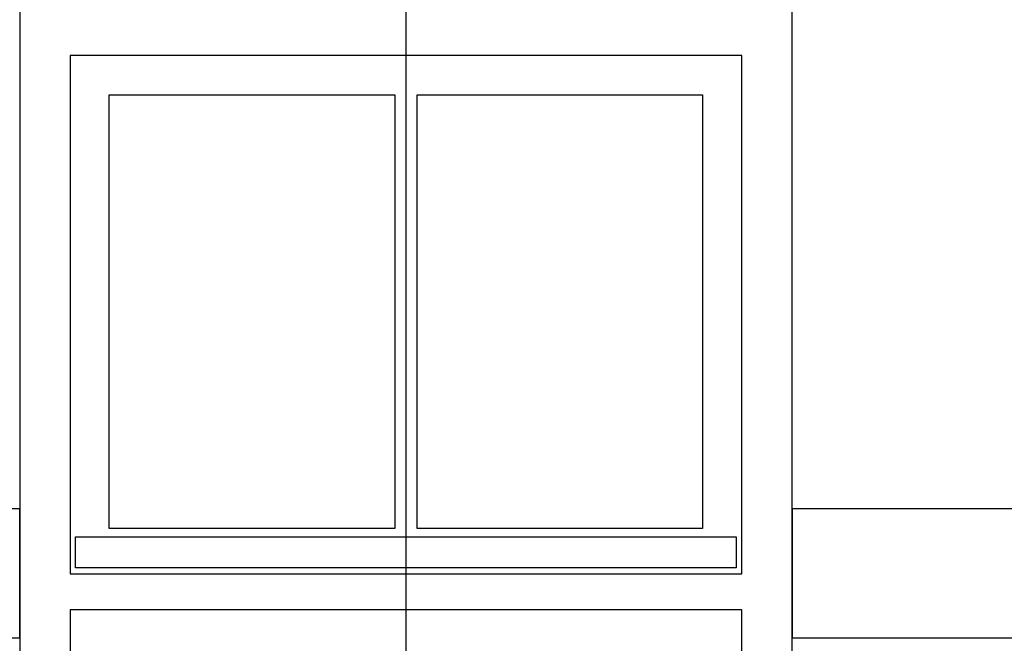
# Model space of a CAD drawing. Extents: x 0 to 286551, y -50 to 581131.
# Tile 15 of 207: x 94388 to 96147, y 558397 to 559511. Entities that reach past the tile are written whole.
import ezdxf

# ---------------------------------------------------------------- set-up
doc = ezdxf.new("R2010")
doc.units = 0
doc.header["$MEASUREMENT"] = 0
for name, color, linetype in [('0.13', 5, 'CONTINUOUS'), ('0.18', 1, 'CONTINUOUS'), ('0.25', 2, 'CONTINUOUS')]:
    doc.layers.add(name, color=color, linetype=linetype)
doc.layers.add('HULPLIJNEN', color=252, linetype='CONTINUOUS', plot=False)

msp = doc.modelspace()

# ---------------------------------------------------------------- linework, layer by layer
at = {"layer": '0.13'}
for points in [[(94388.4, 558407.2), (94388.4, 558637.2), (93630.4, 558637.2), (93630.4, 558407.2)], [(96526.4, 558407.2), (96526.4, 558637.2), (95768.4, 558637.2), (95768.4, 558407.2)], [(94488.4, 558587.2), (95668.4, 558587.2), (95668.4, 558532.2), (94488.4, 558532.2)]]:
    msp.add_lwpolyline(points, close=True, dxfattribs=at)
at = {"layer": '0.18'}
for points in [[(94478.4, 558521.2), (95678.4, 558521.2), (95678.4, 559447.2), (94478.4, 559447.2)], [(94548.4, 559377.2), (95058.4, 559377.2), (95058.4, 558602.2), (94548.4, 558602.2)], [(95098.4, 559377.2), (95608.4, 559377.2), (95608.4, 558602.2), (95098.4, 558602.2)], [(95678.4, 558457.2), (94478.4, 558457.2), (94478.4, 556777.2), (95678.4, 556777.2)], [(94478.4, 556803.2), (95678.4, 556803.2), (95678.4, 558457.2), (94478.4, 558457.2)]]:
    msp.add_lwpolyline(points, close=True, dxfattribs=at)
at = {"layer": '0.25'}
msp.add_lwpolyline([(94388.4, 556727.2), (95768.4, 556727.2), (95768.4, 559537.2), (94388.4, 559537.2)], close=True, dxfattribs=at)
at = {"layer": 'HULPLIJNEN'}
msp.add_lwpolyline([(95078.4, 572415.1), (95078.4, 551489.8)], dxfattribs=at)

doc.saveas('drawing.dxf')
